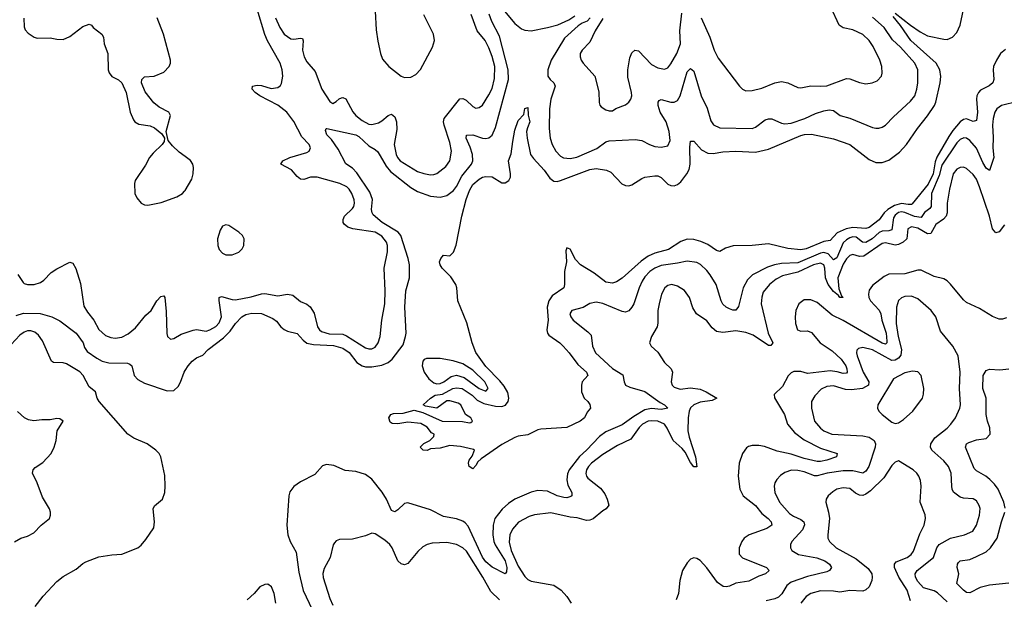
# Model space of a CAD drawing. Header units: inches. Extents: x 2143765 to 2212928, y 878963 to 1017374.
# Tile 134 of 256: x 2148982 to 2155042, y 961234 to 964798. Entities that reach past the tile are written whole.
import ezdxf

# ---------------------------------------------------------------- set-up
doc = ezdxf.new("R2010")
doc.units = ezdxf.units.IN
doc.header["$MEASUREMENT"] = 0
doc.layers.add('C1946', color=7, linetype='Continuous')
doc.layers.add('C1956', color=7, linetype='Continuous')

msp = doc.modelspace()

# ---------------------------------------------------------------- linework, layer by layer
at = {"layer": 'C1946', "color": 5}
for points, elevation in [([(2149007.1, 964807.1), (2149010, 964754), (2149016.7, 964736.7), (2149034.6, 964714.6), (2149072, 964690), (2149090, 964685.5), (2149170, 964686.4), (2149210, 964678.4), (2149250, 964677.1), (2149290, 964694.9), (2149370, 964755.5), (2149410, 964770.8), (2149424, 964764), (2149434.8, 964750), (2149488, 964710), (2149497.1, 964690), (2149502.4, 964650), (2149523.7, 964590), (2149526.7, 964490), (2149532.1, 964472.1), (2149548.9, 964448.9), (2149590, 964428), (2149610.4, 964410), (2149637, 964350), (2149663, 964230), (2149682.4, 964182.4), (2149691, 964170), (2149716.4, 964156.4), (2149784.7, 964144.7), (2149812.2, 964132.2), (2149856.8, 964096.8), (2149874, 964070), (2149872, 964050), (2149858.8, 964030), (2149803.2, 963976.8), (2149781.6, 963950), (2149756.7, 963903.3), (2149693.4, 963810), (2149688, 963790), (2149690.7, 963730), (2149703.4, 963703.4), (2149730, 963670.8), (2149750, 963658.8), (2149770, 963657.3), (2149853, 963673), (2149950, 963708.9), (2149984.5, 963730), (2149997, 963743), (2150000, 963747.9)], 420), ([(2150000, 963957.3), (2149963.6, 963983.6), (2149922.3, 964022.3), (2149895.5, 964055.5), (2149884, 964110), (2149909.3, 964209.3), (2149899.3, 964230), (2149840.1, 964260.1), (2149807.3, 964287.3), (2149754.3, 964354.3), (2149732.3, 964410), (2149732.9, 964430), (2149750, 964447.1), (2149810, 964451.9), (2149870, 964475.5), (2149902.3, 964510), (2149909.8, 964530), (2149910.8, 964550), (2149868.2, 964710), (2149829.2, 964809.2)], 420), ([(2148970.2, 963230.2), (2149002.8, 963182.7), (2149010, 963175.5), (2149030, 963170.4), (2149070.4, 963170.4), (2149110, 963182.6), (2149130, 963195.8), (2149176.9, 963243.1), (2149210, 963266.3), (2149290, 963308), (2149310, 963300.5), (2149328.2, 963268.2), (2149355.6, 963175.6), (2149376.4, 963036.4), (2149398.7, 962998.7), (2149438.5, 962950), (2149470, 962892.4), (2149510, 962856.1), (2149542.9, 962842.9), (2149570, 962839), (2149610, 962846), (2149650, 962865.6), (2149695.9, 962904.1), (2149758.2, 962981.8), (2149790.8, 963010), (2149826.9, 963070), (2149850, 963095.8), (2149870, 963099.1), (2149874.6, 963090), (2149883.9, 963003.9), (2149888, 962868), (2149892.7, 962850), (2149910, 962834.4), (2149930, 962837.4), (2149976.8, 962863.2), (2150000, 962871.5)], 380), ([(2148960.7, 962979.3), (2149005.9, 962994.1), (2149108.1, 962991.9), (2149180.3, 962970), (2149230, 962945.2), (2149330, 962870.1), (2149372.7, 962810), (2149381.8, 962781.8), (2149398.4, 962758.4), (2149456.4, 962716.4), (2149490, 962698.6), (2149530, 962688.5), (2149644.8, 962684.8), (2149659.9, 962679.9), (2149672.4, 962670), (2149686.7, 962610), (2149710, 962585.8), (2149750, 962562.9), (2149890, 962514.9), (2149930, 962518.7), (2149957.8, 962542.2), (2149971.8, 962568.2), (2149994, 962630), (2150000, 962639.9)], 360), ([(2149078, 961190), (2149126.5, 961253.5), (2149210, 961344), (2149250, 961374.8), (2149330, 961418.8), (2149370, 961454), (2149390, 961464.9), (2149470, 961494), (2149550, 961506.8), (2149610, 961510.7), (2149710, 961550.8), (2149730, 961566), (2149759.1, 961600.9), (2149807.2, 961672.8), (2149812.3, 961710), (2149802.7, 961790), (2149812, 961808), (2149860.9, 961850), (2149874.5, 961890), (2149878.4, 961930), (2149875.3, 961995.3), (2149851.6, 962110), (2149839.6, 962130), (2149820.5, 962150), (2149766.2, 962190), (2149683.9, 962223.9), (2149646.8, 962250), (2149470.8, 962450), (2149459.8, 962470), (2149448.2, 962510), (2149410, 962540.4), (2149372.6, 962610), (2149352.5, 962632.5), (2149270, 962682), (2149250, 962687), (2149190, 962689.6), (2149178.7, 962698.7), (2149122.9, 962822.9), (2149098.1, 962858.1), (2149076, 962876), (2149050, 962883.9), (2149030, 962883.7), (2149010, 962875.8), (2148983, 962857), (2148930, 962801.4)], 360), ([(2148950, 961586), (2148989.7, 961610.3), (2149030, 961622.4), (2149070, 961641.6), (2149115.1, 961690), (2149166, 961730), (2149172.7, 961750), (2149172.7, 961770), (2149166.6, 961790), (2149121.8, 961861.8), (2149089.7, 961949.7), (2149061.2, 962010), (2149065.2, 962030), (2149076.6, 962043.4), (2149125.1, 962074.9), (2149175.4, 962130), (2149194.3, 962170), (2149206, 962210), (2149212.7, 962270), (2149249, 962330), (2149230, 962342.7), (2149210, 962346), (2149170, 962338), (2149117.6, 962337.6), (2149070, 962331), (2149036.6, 962336.6), (2149011.8, 962350), (2148968.1, 962388.1)], 380)]:
    msp.add_lwpolyline(points, dxfattribs=dict(at, elevation=elevation))
at = {"layer": 'C1956', "color": 5}
for points, elevation in [([(2154370, 964838.8), (2154463.9, 964763.9), (2154523.8, 964723.8), (2154570, 964699.4), (2154670, 964678), (2154690, 964677), (2154723.5, 964690), (2154750, 964719.7), (2154770, 964763.7), (2154813.6, 964970)], 340), ([(2150000, 962871.5), (2150050.6, 962889.4), (2150070, 962892.5), (2150130, 962883.6), (2150152.4, 962890), (2150190, 962910.9), (2150210, 962933), (2150224, 962970), (2150209.3, 963070.7), (2150210.8, 963089.2), (2150224.2, 963095.8), (2150290, 963076.8), (2150310, 963075.6), (2150406, 963094), (2150470, 963112.1), (2150490, 963114.1), (2150570, 963100.9), (2150630.2, 963110.2), (2150663.8, 963103.8), (2150710, 963065.7), (2150750, 963048.1), (2150770, 963032.4), (2150793.5, 962993.5), (2150814, 962910), (2150827.3, 962890), (2150840.5, 962880.5), (2150886.6, 962866.7), (2150970, 962863.7), (2150993.7, 962853.7), (2151110, 962780.2), (2151130, 962773.2), (2151150, 962773.6), (2151170, 962784.4), (2151189.2, 962810.8), (2151200.5, 962850), (2151211.7, 962950), (2151229.3, 963050.7), (2151232.3, 963130), (2151224.6, 963270), (2151245.7, 963370), (2151245, 963410), (2151238.7, 963430), (2151210, 963466.5), (2151170, 963491.6), (2151031.8, 963511.8), (2151002.6, 963522.6), (2150979.7, 963539.7), (2150973.3, 963550), (2150973.5, 963570), (2150982, 963590), (2151030, 963637.4), (2151038, 963650), (2151042, 963670), (2151040.2, 963690), (2151027.1, 963730), (2151010, 963756.4), (2150994.7, 963770), (2150951.8, 963790), (2150813.2, 963830), (2150771, 963829), (2150730, 963816), (2150710, 963817.7), (2150690, 963833), (2150655.6, 963875.6), (2150589.6, 963910), (2150602.4, 963930), (2150645.1, 963950), (2150750, 963981.5), (2150763.6, 963990), (2150772.4, 964010), (2150764.4, 964030), (2150718.2, 964078.2), (2150670, 964172.1), (2150625.8, 964230), (2150570, 964272.2), (2150459.8, 964330), (2150430.9, 964350), (2150413.7, 964370), (2150415.1, 964390), (2150443.8, 964396.2), (2150470, 964394.2), (2150530, 964375), (2150570, 964381.1), (2150587, 964393), (2150594.4, 964405.6), (2150602.1, 964450), (2150596.7, 964490), (2150584.2, 964530), (2150507.4, 964667.4), (2150490, 964707.6), (2150443.4, 964863.4)], 380), ([(2151170.1, 964850), (2151176.7, 964736.7), (2151186.4, 964666.4), (2151202, 964590), (2151216, 964556), (2151254.4, 964510), (2151330, 964450.1), (2151350, 964442.4), (2151390, 964444.3), (2151419.4, 964460.6), (2151447.9, 964492.1), (2151523.1, 964630), (2151535.5, 964670), (2151528.9, 964710), (2151468.9, 964828.9)], 420), ([(2151965.1, 964850), (2152030, 964774.2), (2152070, 964743), (2152090, 964734), (2152130, 964729.6), (2152230.6, 964749.4), (2152293.5, 964766.5), (2152362.2, 964797.8), (2152399, 964821)], 360), ([(2153175.9, 964810), (2153229.4, 964690), (2153256.5, 964610), (2153281.4, 964561.4), (2153412.4, 964390), (2153430, 964370.4), (2153450, 964361.3), (2153490, 964363.1), (2153550, 964376.5), (2153630, 964409.2), (2153670, 964418.5), (2153709.3, 964409.3), (2153770, 964381.5), (2153790, 964379.6), (2153850, 964392.4), (2153910, 964389.2), (2153950, 964392.2), (2154070, 964435.6), (2154090, 964434.3), (2154150, 964411.6), (2154190, 964404.2), (2154228.7, 964410), (2154258.5, 964421.5), (2154285.1, 964450), (2154289.7, 964470.3), (2154288.4, 964510), (2154276.1, 964550), (2154234.1, 964634.1), (2154210, 964670.9), (2154170, 964706.8), (2154110, 964735.3), (2154049.2, 964749.2), (2154025.6, 964765.6), (2153974.8, 964874.8)], 380), ([(2150000, 962639.9), (2150018.3, 962670), (2150042.8, 962697.2), (2150070, 962718.5), (2150110, 962735.2), (2150143.1, 962770), (2150237.4, 962842.6), (2150277.6, 962882.4), (2150310, 962929.3), (2150350, 962970.2), (2150374.6, 962985.4), (2150410, 962993.9), (2150470, 962992.2), (2150540, 962960), (2150563.1, 962943.1), (2150588.4, 962910), (2150610, 962892.2), (2150630, 962882.2), (2150690, 962867.7), (2150726.3, 962826.3), (2150750, 962809.6), (2150790, 962800.7), (2150914.3, 962794.3), (2150970, 962778.3), (2151010, 962750.6), (2151057.6, 962690), (2151090, 962669), (2151110, 962663.2), (2151150, 962662.4), (2151210, 962674.1), (2151250.6, 962690), (2151274.4, 962710), (2151341.8, 962798.2), (2151356.8, 962850), (2151359.8, 962870), (2151351.7, 963030), (2151359.6, 963130), (2151380.2, 963210), (2151380.7, 963290), (2151373.8, 963330), (2151328.2, 963470), (2151311.6, 963491.6), (2151213.2, 963550), (2151157.8, 963597.8), (2151150.4, 963610), (2151147, 963630), (2151152.9, 963692.9), (2151137.5, 963737.5), (2151057.2, 963857.2), (2151030, 963884.8), (2150990, 963912), (2150942.6, 964002.6), (2150901.5, 964061.5), (2150873.3, 964090), (2150863.3, 964116.7), (2150868.7, 964130), (2150872, 964130), (2151049.9, 964090.1), (2151070, 964078.9), (2151130, 964021.8), (2151170, 963999.7), (2151185.7, 963985.8), (2151237.7, 963897.7), (2151264.9, 963864.9), (2151390, 963765.8), (2151430, 963741.3), (2151510, 963712.5), (2151570, 963707.5), (2151610, 963716.1), (2151651.9, 963748.1), (2151670, 963771.8), (2151703.1, 963836.9), (2151761.7, 963910), (2151769.9, 963930), (2151768.1, 963970), (2151755.1, 964015.1), (2151729.8, 964070), (2151731.8, 964088.2), (2151770, 964090.1), (2151830, 964070.2), (2151850, 964068.1), (2151870, 964072.6), (2151890, 964088.8), (2151910, 964134.9), (2151989.5, 964430), (2151987.7, 964490), (2151936, 964696), (2151887.7, 964787.7), (2151871.5, 964831.5)], 360), ([(2150557.5, 964810), (2150583.5, 964750), (2150610.2, 964710), (2150650, 964680.5), (2150670, 964677.5), (2150710, 964685.2), (2150722.5, 964682.5), (2150727.4, 964667.4), (2150721.9, 964610), (2150732.4, 964570), (2150750, 964539.7), (2150799.8, 964479.8), (2150841.7, 964370), (2150890, 964294.6), (2150910, 964283.6), (2150930, 964294.6), (2150948, 964312), (2150962.4, 964317.6), (2150970, 964320.2), (2150990, 964312.2), (2151032.4, 964232.4), (2151050, 964208.3), (2151090, 964177.4), (2151130, 964155.8), (2151150, 964154), (2151190, 964164.6), (2151210, 964175.5), (2151250, 964209.2), (2151270, 964218), (2151290, 964201.7), (2151300.9, 964170), (2151303.8, 964123.8), (2151286.9, 964030), (2151298.1, 963970), (2151306.6, 963950), (2151324, 963930), (2151430, 963865.1), (2151470, 963851.5), (2151510, 963844.2), (2151530, 963845.2), (2151550, 963853), (2151604.2, 963895.8), (2151629.9, 963930.1), (2151639.3, 963990), (2151630, 964042.4), (2151594, 964150), (2151591, 964170), (2151594.2, 964190), (2151690, 964311.1), (2151710, 964313.5), (2151730, 964303.8), (2151770, 964264.4), (2151790, 964254.9), (2151810, 964258.5), (2151830, 964273.1), (2151870, 964335.2), (2151890, 964375.8), (2151903.9, 964436.1), (2151906, 964510), (2151890, 964572.8), (2151870, 964625.7), (2151846.8, 964670), (2151797.7, 964730), (2151761, 964830)], 380), ([(2155050, 964615.7), (2155017.6, 964590), (2154992.9, 964550), (2154975.5, 964510), (2154972.3, 964490), (2154976.5, 964430), (2154970.3, 964410), (2154948.6, 964391.4), (2154895.7, 964364.3), (2154882, 964350), (2154873.1, 964330), (2154871.3, 964310), (2154877.4, 964230), (2154870, 964178.4), (2154850, 964173.1), (2154810, 964189.2), (2154790, 964184.9), (2154769.8, 964170.2), (2154724.2, 964115.8), (2154699.4, 964080.6), (2154626.7, 963953.3), (2154616.4, 963923.6), (2154604.8, 963850), (2154572.9, 963787.1), (2154474.5, 963665.5), (2154470, 963661.4), (2154450, 963661.3), (2154410, 963667.5), (2154365.5, 963654.5), (2154324.3, 963630), (2154302.5, 963610), (2154272.1, 963567.9), (2154210, 963520.8), (2154190, 963514.9), (2154110, 963520.1), (2154067.5, 963512.5), (2154013.2, 963486.8), (2153970, 963439.8), (2153930, 963434.9), (2153822.6, 963390), (2153790, 963383.4), (2153710, 963391.9), (2153590, 963419.8), (2153490.2, 963409.8), (2153372.9, 963407.1), (2153326.1, 963393.9), (2153290, 963373.3), (2153270, 963378.3), (2153216.2, 963416.2), (2153173.7, 963433.7), (2153130, 963445.9), (2153090, 963447.7), (2153050, 963434.9), (2152975.6, 963384.4), (2152890, 963361.8), (2152850, 963342.9), (2152807.7, 963312.3), (2152690, 963207.8), (2152654.7, 963185.3), (2152630, 963178.8), (2152590, 963183.7), (2152518.4, 963238.4), (2152433.3, 963290), (2152403, 963323), (2152370, 963387), (2152350, 963395.1), (2152344.1, 963375.9), (2152346.7, 963310), (2152334.8, 963250), (2152336, 963170), (2152330, 963149.8), (2152259.3, 963100.7), (2152237.9, 963070), (2152228.7, 963030), (2152234.8, 962950), (2152226.7, 962890), (2152230.2, 962870), (2152238.3, 962858.3), (2152307.2, 962810), (2152327.4, 962790), (2152364.6, 962750), (2152418, 962678), (2152470.5, 962630), (2152478.8, 962610), (2152444.7, 962570), (2152438.8, 962550), (2152438.8, 962510), (2152456, 962470), (2152478, 962450), (2152490, 962432), (2152496, 962410), (2152475.3, 962384.7), (2152458.8, 962350), (2152431.3, 962330), (2152350, 962289.4), (2152190, 962279.3), (2152170, 962275.1), (2152110, 962244.5), (2152050, 962236.9), (2152030, 962229.6), (2151950, 962185.7), (2151822.4, 962097.6), (2151801.8, 962078.2), (2151790, 962057.2), (2151770, 962036), (2151749.2, 962050), (2151744, 962070), (2151749.2, 962090), (2151766.3, 962113.7), (2151781.2, 962150), (2151774.5, 962154.5), (2151694, 962174), (2151630, 962179), (2151570, 962164), (2151510, 962158), (2151490, 962149), (2151466, 962150), (2151446, 962170), (2151470, 962192), (2151506, 962210), (2151530, 962234), (2151532, 962250), (2151517.5, 962257.5), (2151490, 962291.8), (2151450, 962314.3), (2151370, 962322.4), (2151310, 962313), (2151275.1, 962315.1), (2151262.6, 962322.6), (2151253.6, 962350), (2151266, 962370), (2151282.8, 962377.2), (2151342, 962378), (2151410, 962396), (2151462.8, 962382.8), (2151582, 962330), (2151706.4, 962326.4), (2151750, 962318), (2151759, 962321), (2151768, 962330), (2151758, 962350), (2151726, 962370), (2151698, 962430), (2151680.2, 962440.2), (2151630, 962453.2), (2151610, 962453.2), (2151550, 962408.7), (2151480.4, 962420.4), (2151466, 962430), (2151510, 962471), (2151539, 962490), (2151584.7, 962495.3), (2151648, 962530), (2151670, 962534.6), (2151705.5, 962530), (2151766, 962490), (2151797.3, 962457.3), (2151838.1, 962438.1), (2151910, 962421.3), (2151950, 962418.7), (2151972.4, 962427.6), (2151989.1, 962450), (2151992.1, 962470), (2151985.7, 962505.7), (2151964.2, 962544.2), (2151937.7, 962577.7), (2151850, 962665.6), (2151790, 962751.2), (2151765.9, 962810), (2151734.1, 962934.1), (2151677.7, 963070), (2151671.9, 963150), (2151665.6, 963170), (2151636.3, 963216.3), (2151581.6, 963270), (2151569.5, 963290), (2151566.6, 963310), (2151573.2, 963330), (2151590, 963351), (2151630, 963346.8), (2151652.3, 963367.7), (2151667.5, 963412.5), (2151702.3, 963590), (2151730, 963693), (2151750, 963748.2), (2151770, 963784.2), (2151810, 963817.5), (2151830, 963829.1), (2151850, 963833.4), (2151890, 963831.1), (2151950, 963794.4), (2151970, 963795.6), (2151992.8, 963810), (2152002.2, 963830), (2152002.5, 963850), (2151991.1, 963930), (2152007.7, 963972.3), (2152016.4, 964050), (2152030, 964118), (2152050, 964178.8), (2152084.1, 964215.9), (2152090, 964251.3), (2152110, 964258), (2152111.7, 964211.7), (2152122, 964170), (2152106.4, 964133.6), (2152101.5, 964110), (2152105, 964070), (2152126.4, 963970), (2152144.3, 963944.3), (2152210, 963872), (2152244.1, 963824.1), (2152270, 963805.4), (2152290, 963803.8), (2152310, 963809.5), (2152490, 963877.1), (2152530, 963883.5), (2152592.5, 963872.5), (2152620.7, 963860.8), (2152688.7, 963788.7), (2152710, 963778), (2152730, 963777), (2152750, 963782.1), (2152810, 963821.7), (2152830, 963829.4), (2152890, 963838.7), (2152910, 963837.4), (2152930, 963828.1), (2152970, 963785.7), (2152990, 963777.6), (2153010, 963777.1), (2153030, 963784.6), (2153050, 963800.7), (2153088.9, 963851.1), (2153102.9, 963877.1), (2153108.7, 963910), (2153105.7, 964014.3), (2153110, 964050.8), (2153130, 964050.5), (2153178.4, 963998.4), (2153216.5, 963976.5), (2153250, 963975.2), (2153310, 963985.2), (2153390, 963989.2), (2153510, 963984), (2153590, 964002.6), (2153790, 964085), (2153811.3, 964091.3), (2153854.6, 964094.6), (2153990, 964064.7), (2154090, 964030.2), (2154210, 963938.2), (2154250, 963919.3), (2154290, 963919.7), (2154330, 963935), (2154396, 963984), (2154439.3, 964030), (2154506.6, 964130), (2154570, 964206), (2154611.9, 964270), (2154620.6, 964290), (2154646.8, 964410), (2154650.6, 964449.4), (2154644.5, 964490), (2154621.7, 964530), (2154465.7, 964670), (2154402.1, 964762.1), (2154358.6, 964818.6)], 340), ([(2152492.5, 964810), (2152474.2, 964790), (2152443.3, 964776.7), (2152419.8, 964760.2), (2152335.8, 964684.2), (2152252.9, 964550), (2152231.7, 964490), (2152232.8, 964450), (2152246, 964430), (2152269.1, 964410), (2152277.6, 964390), (2152250.2, 964310), (2152242.3, 964250), (2152240.2, 964130), (2152246, 964070), (2152258.5, 964030), (2152282, 963990), (2152310, 963958.9), (2152328.6, 963948.6), (2152370, 963945.2), (2152410, 963952.8), (2152534.6, 964005.4), (2152590, 964046.9), (2152610, 964052.2), (2152770, 964060.8), (2152810, 964054.6), (2152857.3, 964030), (2152890, 964019), (2152930, 964014), (2152970, 964022.4), (2152984.5, 964055.5), (2152979.1, 964110), (2152960.3, 964170), (2152924.1, 964230), (2152911.7, 964270), (2152911.3, 964290), (2152918.3, 964301.7), (2152930, 964307.2), (2152990, 964291.8), (2153010, 964291.9), (2153030, 964301.8), (2153046.3, 964330), (2153090, 964478.4), (2153110, 964498.4), (2153130, 964480.7), (2153175.7, 964330), (2153213.4, 964253.3), (2153236.5, 964176.5), (2153252.6, 964152.6), (2153290, 964132.4), (2153490, 964128.6), (2153510, 964136.9), (2153570, 964181.6), (2153590, 964189.2), (2153610, 964189.1), (2153670, 964161.2), (2153690, 964158), (2153730, 964161.9), (2153814.3, 964190), (2153878.9, 964221.1), (2153930, 964238.3), (2153964.1, 964244.1), (2153990, 964239.2), (2154030.6, 964210), (2154090, 964192.6), (2154230, 964134.9), (2154250, 964130.3), (2154270, 964131.8), (2154290, 964136.5), (2154310, 964148.8), (2154358.8, 964201.2), (2154463.5, 964296.5), (2154491, 964330), (2154503.5, 964370), (2154509.8, 964410.2), (2154508.9, 964490), (2154490.7, 964530), (2154403.2, 964630), (2154354.5, 964674.5), (2154302.1, 964750), (2154230, 964814)], 360), ([(2152570, 964805.8), (2152523.8, 964730), (2152490, 964659.1), (2152443.7, 964610), (2152432, 964590), (2152431.8, 964570), (2152437.4, 964550), (2152450.3, 964530), (2152522.6, 964450), (2152545.4, 964354.6), (2152548.8, 964288.8), (2152553.5, 964273.5), (2152561.7, 964261.7), (2152590, 964243.1), (2152610, 964237), (2152630, 964238.7), (2152650, 964252.4), (2152710, 964274.4), (2152730, 964290.5), (2152743, 964310), (2152748.5, 964330), (2152746.8, 964350), (2152725.2, 964445.2), (2152724.4, 964490), (2152736.5, 964563.5), (2152750, 964594), (2152768.7, 964611.3), (2152790, 964606.4), (2152870, 964522), (2152910, 964501.8), (2152950, 964494), (2152970, 964503.1), (2152990, 964526), (2153027.2, 964590), (2153048.8, 964650), (2153044.2, 964730), (2153057.9, 964837.9)], 380), ([(2155125, 964295), (2155024.9, 964270), (2154996.1, 964250), (2154983.5, 964230), (2154972.9, 964190), (2154968.9, 964150), (2154973.8, 964073.8), (2154971.1, 964010), (2154977.7, 963950), (2154950.2, 963869.8), (2154930, 963885.8), (2154910, 963919.3), (2154870, 964008.2), (2154830, 964054.5), (2154810, 964069.2), (2154791.9, 964071.9), (2154770, 964061.7), (2154750, 964040.2), (2154656.7, 963903.3), (2154640.6, 963839.4), (2154592.8, 963730), (2154591.2, 963648.8), (2154583.1, 963636.9), (2154550, 963611.5), (2154530, 963580.8), (2154490, 963586.9), (2154430, 963612.5), (2154410, 963616.4), (2154390, 963611.9), (2154370, 963596.9), (2154360.1, 963579.9), (2154350, 963505.4), (2154330, 963499.1), (2154290, 963498.5), (2154271.6, 963490), (2154228, 963450), (2154190, 963428.7), (2154169.9, 963429.9), (2154130, 963460.4), (2154110, 963462.7), (2154090, 963457.2), (2154070, 963445), (2154050, 963424.9), (2154010, 963333.1), (2153990, 963321.7), (2153957.8, 963357.8), (2153930, 963366.8), (2153910, 963362.1), (2153770, 963302.4), (2153670, 963299.7), (2153628.4, 963291.6), (2153584.2, 963275.8), (2153491.6, 963228.4), (2153461.4, 963198.6), (2153434.3, 963150), (2153405.5, 963034.5), (2153390, 963012.7), (2153370, 963011.8), (2153350, 963019.1), (2153330, 963029.8), (2153310, 963048.7), (2153298.3, 963070), (2153268.2, 963170), (2153231.6, 963230), (2153210, 963254.8), (2153171.7, 963291.7), (2153150, 963305.1), (2153090, 963313.8), (2153030, 963299.9), (2152930, 963286.1), (2152890.5, 963269.5), (2152861, 963250), (2152830, 963217.1), (2152813.9, 963190), (2152794.8, 963150), (2152761.5, 963050), (2152750, 963029.7), (2152730, 963008.5), (2152710, 963000.4), (2152690, 963003.5), (2152570, 963052.8), (2152530, 963061.7), (2152490, 963053.3), (2152450, 963027.6), (2152380.7, 963010), (2152368.7, 962990), (2152373.4, 962970), (2152388, 962950), (2152479.5, 962879.5), (2152498.3, 962858.3), (2152507.1, 962790), (2152525.5, 962750), (2152630, 962652.3), (2152693.5, 962613.5), (2152701.7, 962570), (2152711.4, 962550), (2152737.8, 962537.8), (2152830, 962512.3), (2152924.1, 962444.1), (2152950.3, 962430), (2152970.4, 962410), (2152930, 962400.8), (2152870, 962408), (2152830, 962398.2), (2152761.4, 962358.6), (2152690, 962307.2), (2152590, 962263.8), (2152550, 962235), (2152470, 962150.5), (2152427.2, 962112.8), (2152364.3, 962030), (2152354.4, 962005.6), (2152348.9, 961968.9), (2152355.7, 961935.7), (2152380.2, 961890), (2152380.4, 961870), (2152374.8, 961865.2), (2152350, 961858.5), (2152330, 961859.8), (2152290, 961870.8), (2152230, 961898.5), (2152170, 961903.5), (2152130, 961892.4), (2152030, 961849.8), (2151990, 961822.9), (2151951.1, 961788.9), (2151906.9, 961730), (2151896.9, 961690), (2151894.3, 961630), (2151899.8, 961590), (2151907.7, 961567.7), (2151970.1, 961469.9), (2151979.7, 961430), (2151978, 961402), (2151970.4, 961389.6), (2151890, 961431.1), (2151850, 961464.8), (2151830, 961492.8), (2151742.6, 961682.6), (2151724.7, 961704.7), (2151710, 961714.4), (2151670, 961727.9), (2151590, 961743.2), (2151510, 961783.1), (2151370, 961826.9), (2151350, 961822), (2151310, 961784), (2151290, 961771.5), (2151270, 961779.6), (2151240.3, 961850), (2151213, 961893), (2151150, 961972.1), (2151110, 962002), (2151050, 962019.8), (2150985.3, 962025.3), (2150916.2, 962056.2), (2150870, 962063.6), (2150845.1, 962054.9), (2150798.2, 962001.8), (2150710, 961955.6), (2150670, 961927.3), (2150645.4, 961894.6), (2150639.5, 961870), (2150627, 961690), (2150633.4, 961630), (2150647.7, 961590), (2150684.1, 961524.1), (2150700.6, 961400.6), (2150727.6, 961287.6), (2150838.9, 961050)], 360), ([(2150000, 963747.9), (2150042.3, 963817.7), (2150049.7, 963850), (2150051, 963890), (2150046.9, 963910), (2150033.2, 963933.2), (2150000, 963957.3)], 420), ([(2155043.6, 963536.5), (2155010, 963494.5), (2154990, 963488.2), (2154970, 963511.8), (2154950, 963589.7), (2154890, 963771.1), (2154870, 963817.2), (2154850, 963845.8), (2154810, 963883.9), (2154790, 963891.1), (2154770, 963889.7), (2154750, 963878), (2154727.7, 963850), (2154704, 963756), (2154690.1, 963670), (2154689, 963610), (2154683.5, 963590), (2154668.1, 963571.9), (2154621.1, 963538.9), (2154590, 963482.8), (2154570, 963480.6), (2154510, 963515.7), (2154470, 963525.2), (2154448.7, 963511.3), (2154442, 963450), (2154419.7, 963430), (2154390, 963415.9), (2154370, 963411.9), (2154310, 963426.1), (2154290, 963421.2), (2154176.7, 963343.3), (2154150, 963341.8), (2154110, 963353.8), (2154090, 963347.4), (2154070, 963328.5), (2154050, 963294), (2154018.1, 963210), (2154023.8, 963143.8), (2154040.1, 963100.1), (2154050, 963088.7), (2154028.9, 963090), (2154021.6, 963101.6), (2153990, 963127), (2153957.1, 963170), (2153940.3, 963210), (2153937, 963270), (2153930.7, 963290), (2153910, 963300.5), (2153866.4, 963290), (2153770, 963246.4), (2153676.4, 963223.6), (2153638, 963202), (2153597.5, 963170), (2153557.8, 963122.2), (2153548.5, 963091.5), (2153544.4, 963050), (2153588.6, 962870), (2153616.9, 962810), (2153605.1, 962794.9), (2153590, 962793.8), (2153497, 962857), (2153450, 962873.7), (2153390, 962885), (2153310, 962873.9), (2153270, 962880.7), (2153242.9, 962902.9), (2153210, 962945.4), (2153146.6, 962990), (2153125.6, 963025.6), (2153105.3, 963090), (2153073.4, 963133.4), (2153030, 963160.3), (2152995.3, 963170), (2152970, 963164.5), (2152951.6, 963150), (2152931.3, 963110), (2152917.8, 963050), (2152910.2, 963010), (2152909.2, 962930.8), (2152904.4, 962910), (2152870.3, 962850), (2152858.4, 962810), (2152868.5, 962790), (2152910, 962754.4), (2152950.2, 962690.2), (2152991.8, 962650), (2153000.3, 962630), (2152992.4, 962570), (2152997.1, 962550), (2153010, 962538.4), (2153046.8, 962526.8), (2153110, 962533.1), (2153170, 962525.4), (2153207.7, 962510), (2153272.7, 962470), (2153244.7, 962455.3), (2153170, 962445.6), (2153130, 962430.5), (2153110, 962410.6), (2153101.7, 962390), (2153095.8, 962350), (2153093.8, 962270), (2153102, 962230), (2153142, 962110), (2153150, 962048.7), (2153130, 962048.5), (2153110, 962074.5), (2153077.6, 962137.6), (2153060.1, 962160.1), (2153003.4, 962210), (2152966.8, 962286.8), (2152950, 962310.4), (2152910, 962329), (2152870, 962331.9), (2152850, 962328.6), (2152814.1, 962310), (2152793.9, 962290), (2152742.5, 962217.5), (2152661.2, 962178.8), (2152570, 962123.4), (2152500.5, 962070), (2152482, 962050), (2152471.3, 962030), (2152467, 962007), (2152470.2, 961990), (2152478.1, 961978.1), (2152556.5, 961916.5), (2152582.5, 961882.5), (2152597.9, 961850), (2152608, 961812), (2152592.2, 961790), (2152570, 961778), (2152511, 961729), (2152490, 961719.6), (2152470, 961717.3), (2152414, 961734), (2152370, 961737.7), (2152250, 961766), (2152150, 961754), (2152117.3, 961742.7), (2152052.1, 961707.9), (2152015, 961665), (2151998.4, 961630), (2151995, 961585), (2152007.2, 961532.8), (2152050, 961436.8), (2152090, 961374.1), (2152110, 961355.5), (2152130, 961345), (2152270, 961319.6), (2152315, 961290), (2152350.1, 961250), (2152376.3, 961210)], 380), ([(2155056, 962964), (2155030, 962955.7), (2155010, 962955.7), (2154970, 962973.2), (2154890, 963022.7), (2154810, 963058.7), (2154790, 963074.7), (2154710, 963172.1), (2154690, 963191.9), (2154670, 963203.5), (2154610, 963219.8), (2154530, 963256.8), (2154510, 963256.8), (2154430, 963236), (2154330, 963232.6), (2154301.8, 963218.2), (2154230, 963163.1), (2154210, 963135.1), (2154205.3, 963110), (2154207.9, 963090), (2154218.2, 963070), (2154271.8, 963011.8), (2154282.1, 962990), (2154287.3, 962950), (2154314.8, 962870), (2154319.2, 962820.8), (2154318.3, 962810), (2154310, 962803.2), (2154290, 962808.4), (2154050, 962949), (2153981.3, 962981.3), (2153890, 963059), (2153850, 963075), (2153810, 963075.1), (2153777.8, 963050), (2153759.3, 963010), (2153754.6, 962970), (2153756.1, 962930), (2153769.4, 962890), (2153790, 962881.7), (2153830, 962885.3), (2153854.7, 962874.7), (2153908.6, 962810), (2153981.8, 962761.8), (2154038.2, 962710), (2154065.6, 962670), (2154073.5, 962650), (2154074, 962630), (2154070, 962624.5), (2154050, 962622.9), (2154013.4, 962633.4), (2153970, 962637.9), (2153830, 962622), (2153790, 962634.1), (2153746.1, 962633.9), (2153730, 962626.6), (2153711.1, 962608.9), (2153677.4, 962542.6), (2153626.1, 962493.9), (2153627.1, 962472.9), (2153688.5, 962370), (2153707.3, 962310), (2153750, 962259.5), (2153810, 962214.6), (2153910, 962163.3), (2154013, 962130), (2154008, 962110), (2153948.6, 962088.6), (2153910, 962081.1), (2153890, 962081.9), (2153810, 962098.7), (2153730, 962126.9), (2153644.7, 962144.7), (2153565.9, 962174.1), (2153530, 962179.9), (2153490, 962179.8), (2153466.4, 962173.6), (2153454.7, 962165.3), (2153430, 962129.5), (2153409.3, 962070), (2153403, 961990), (2153413.6, 961910), (2153434.5, 961870), (2153509.7, 961809.7), (2153550, 961760.9), (2153588.2, 961730), (2153606.2, 961710), (2153611.5, 961690), (2153579.5, 961670), (2153472, 961630), (2153440.2, 961610), (2153425.6, 961590), (2153410.2, 961550), (2153410.2, 961510.2), (2153429.5, 961489.5), (2153578, 961430), (2153594.4, 961410), (2153572.7, 961390), (2153530, 961376.8), (2153470, 961344.5), (2153390, 961332.7), (2153350, 961314), (2153330, 961309.7), (2153311.5, 961311.5), (2153276.8, 961336.8), (2153210, 961426.3), (2153170, 961471.6), (2153150, 961484.5), (2153130, 961489.4), (2153110, 961479.5), (2153090, 961457), (2153062, 961410), (2153044.5, 961350), (2153037.3, 961270), (2153023.1, 961230)], 420), ([(2154690, 961218.9), (2154630, 961274.1), (2154610, 961285.2), (2154544.4, 961304.4), (2154510, 961343.9), (2154494.3, 961370), (2154493.9, 961390), (2154505.4, 961410), (2154605.5, 961490), (2154626.4, 961550), (2154640.3, 961570), (2154710, 961608.7), (2154797.2, 961630), (2154847.4, 961652.6), (2154869.7, 961690), (2154889.8, 961750), (2154892.1, 961792.1), (2154887.2, 961810), (2154870, 961839.7), (2154850, 961852.4), (2154790, 961854.7), (2154770, 961862), (2154730, 961892), (2154721, 961910), (2154717.8, 961930), (2154715, 962010), (2154699, 962050), (2154670, 962085), (2154595.3, 962150), (2154586.6, 962170), (2154589.8, 962190), (2154613.6, 962226.4), (2154690, 962286.5), (2154712.8, 962310), (2154740.3, 962350), (2154768.4, 962410), (2154772.4, 962430), (2154765.7, 962530), (2154769.7, 962630), (2154757.7, 962730), (2154725.4, 962790), (2154650, 962882.9), (2154619.3, 962970), (2154592.4, 963010), (2154510, 963081.2), (2154470, 963098), (2154430, 963096.8), (2154410, 963088.4), (2154390, 963071.3), (2154378.2, 963030), (2154376.2, 962930), (2154387.7, 962850), (2154408.7, 962770), (2154404, 962736), (2154390, 962716.1), (2154370, 962704.1), (2154350, 962702.8), (2154230, 962767.1), (2154170, 962781.2), (2154144.6, 962775.4), (2154134.6, 962765.4), (2154131.6, 962750), (2154135.6, 962730), (2154173.4, 962630), (2154207.2, 962570), (2154205.5, 962550), (2154169.1, 962530.9), (2154101.3, 962521.3), (2154063.7, 962523.7), (2153990, 962545.7), (2153950, 962542.2), (2153914.8, 962525.2), (2153875.9, 962484.1), (2153855.3, 962450), (2153854.9, 962410), (2153874, 962330), (2153910, 962285.2), (2153930, 962269.4), (2153980.7, 962250), (2154170, 962237.9), (2154210, 962230.1), (2154241.5, 962210), (2154249.4, 962190), (2154246.4, 962170), (2154208.2, 962050), (2154190, 962021.1), (2154170, 962009.9), (2154110, 962023.9), (2154050, 962023.9), (2153950.8, 962009.2), (2153890, 961992.6), (2153873.1, 961993.1), (2153810, 962017.6), (2153770, 962026.1), (2153732.6, 962027.4), (2153690, 962013.7), (2153664.5, 961995.5), (2153641.3, 961970), (2153630.4, 961950), (2153625.3, 961930), (2153628.9, 961890), (2153658.6, 961830), (2153720.4, 961760.4), (2153744.1, 961744.1), (2153790, 961724.6), (2153807.3, 961710), (2153812.1, 961692.1), (2153799.1, 961660.9), (2153734, 961590), (2153725.3, 961570), (2153724.9, 961550), (2153734, 961534), (2153775.5, 961510), (2153887.6, 961487.6), (2153938, 961470), (2153966.3, 961450), (2153977.4, 961430), (2153964.9, 961410), (2153950, 961402.2), (2153830, 961374.3), (2153730, 961339.3), (2153702.3, 961317.7), (2153672.3, 961267.7), (2153652.8, 961247.2), (2153630, 961236.3), (2153575.3, 961224.7)], 440), ([(2155046.3, 961793.7), (2155039.1, 961830), (2155003.9, 961910), (2154981.5, 961941.5), (2154953.5, 961970), (2154928.9, 961990), (2154870, 962024), (2154857.2, 962037.2), (2154802, 962170), (2154809.7, 962190), (2154822.4, 962197.6), (2154870, 962213.5), (2154930, 962222.6), (2154954.2, 962250), (2154952.4, 962287.6), (2154938.3, 962330), (2154931, 962370), (2154929.2, 962470), (2154910.5, 962530), (2154912, 962610), (2154930, 962640.2), (2154950, 962648.4), (2155014.7, 962645.3), (2155069.8, 962650.2)], 420), ([(2154464.3, 961224.3), (2154444.7, 961290), (2154392.3, 961370), (2154366.9, 961430), (2154366.5, 961450), (2154376.2, 961463.8), (2154444.2, 961490), (2154469, 961510), (2154483.2, 961530), (2154522.8, 961637.2), (2154548.7, 961690), (2154557.6, 961730), (2154554, 961754), (2154523.5, 961830), (2154530.8, 961930), (2154524.9, 961964.9), (2154515.1, 961990), (2154502.4, 962010), (2154480.7, 962030), (2154390, 962084.5), (2154370, 962077), (2154350, 962055.6), (2154299.4, 961980.6), (2154219.1, 961900.9), (2154190, 961880.5), (2154170, 961872.8), (2154150, 961874.2), (2154126.3, 961886.3), (2154090, 961914), (2154050, 961919.8), (2154010.5, 961910), (2153985.6, 961894.4), (2153957.6, 961870), (2153945.3, 961850), (2153944.2, 961830), (2153960.7, 961770), (2153966, 961730), (2153954.7, 961630), (2153956.1, 961610), (2153965.3, 961590), (2154006.7, 961550), (2154130, 961483), (2154203, 961423), (2154225.6, 961390), (2154228.6, 961370), (2154226.4, 961350), (2154210, 961311.1), (2154190, 961291.9), (2154170, 961283.5), (2154090, 961288.3), (2154030, 961278.4), (2153990, 961283.8), (2153910, 961285.2), (2153850.1, 961269.9), (2153822.4, 961250), (2153790.2, 961210)], 460), ([(2155070, 961332.9), (2154950, 961320.2), (2154893.2, 961306.8), (2154830, 961272.9), (2154810, 961276.2), (2154790, 961289.8), (2154749.6, 961330), (2154760.9, 961390), (2154751.7, 961430), (2154753.2, 961450), (2154759.7, 961460.3), (2154770.5, 961469.5), (2154830, 961479.3), (2154870, 961496.1), (2154930, 961526.2), (2154957.7, 961550), (2154997, 961610), (2155023.7, 961710), (2155045.5, 961770)], 420), ([(2151934.8, 961230), (2151880.9, 961280.9), (2151832.7, 961370), (2151732.2, 961530), (2151710, 961549.9), (2151670, 961570.6), (2151610, 961583.9), (2151521.1, 961578.9), (2151490, 961571), (2151464.1, 961555.9), (2151432.7, 961527.3), (2151370, 961452.8), (2151350, 961446.2), (2151330, 961451), (2151310, 961471.1), (2151273.9, 961550), (2151259.4, 961570), (2151230, 961596.5), (2151170, 961635.8), (2151150, 961639.6), (2151110, 961623), (2151030, 961604.2), (2150950, 961602), (2150930, 961593.2), (2150919.3, 961580.7), (2150912.3, 961567.7), (2150893.1, 961490), (2150856.3, 961423.7), (2150847.9, 961392.1), (2150850, 961366.8), (2150890, 961239.1), (2150910, 961198.4)], 380), ([(2150559.3, 961210), (2150548.1, 961270), (2150532.5, 961310), (2150510, 961326.4), (2150490, 961324.6), (2150460.1, 961310), (2150425.9, 961270), (2150382.2, 961230)], 360)]:
    msp.add_lwpolyline(points, dxfattribs=dict(at, elevation=elevation))
for points, elevation in [([(2150250, 963536.4), (2150231.2, 963528.8), (2150215.6, 963504.4), (2150199.7, 963450), (2150201.1, 963410), (2150210, 963385.3), (2150230, 963361.8), (2150251.5, 963351.5), (2150290, 963352.5), (2150330, 963368.8), (2150351.1, 963388.9), (2150362.5, 963410), (2150363.2, 963450), (2150353.4, 963470), (2150330, 963492.4), (2150270, 963532.1)], 420), ([(2151570, 962714.4), (2151486.3, 962713.7), (2151471.1, 962708.9), (2151462.6, 962697.4), (2151459.1, 962670), (2151471.7, 962630), (2151499.6, 962590), (2151530, 962565.4), (2151550, 962559.4), (2151570, 962560.7), (2151592.8, 962570), (2151636.8, 962603.1), (2151670, 962612.5), (2151717, 962597), (2151810, 962530.1), (2151850, 962513), (2151866.2, 962530), (2151843.8, 962570), (2151770, 962643.4), (2151710, 962681), (2151650, 962701)], 360), ([(2154476.2, 962636.2), (2154430, 962626.8), (2154360.4, 962590), (2154262.6, 962430), (2154260.3, 962410), (2154268.7, 962390), (2154290.4, 962370), (2154350, 962322.4), (2154370, 962314.4), (2154390, 962318.4), (2154421.3, 962338.7), (2154478.9, 962390), (2154537.2, 962470), (2154545.2, 962494.8), (2154547.1, 962530), (2154529.7, 962609.8), (2154510, 962631.6)], 460)]:
    msp.add_lwpolyline(points, close=True, dxfattribs=dict(at, elevation=elevation))

doc.saveas('drawing.dxf')
